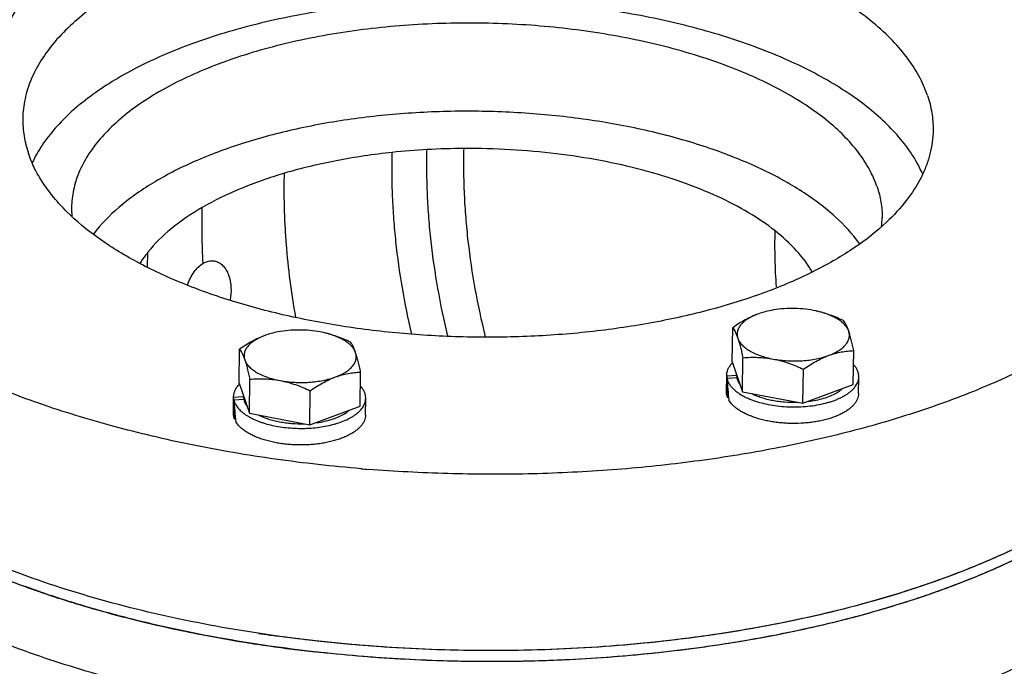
# Model space of a CAD drawing. Header units: inches. Extents: x 0 to 34, y 0 to 22.
# Tile 122 of 175: x 22.829 to 24.062, y 17.554 to 18.364. Entities that reach past the tile are written whole.
import ezdxf

# ---------------------------------------------------------------- set-up
doc = ezdxf.new("R2010")
doc.units = ezdxf.units.IN
doc.header["$LTSCALE"] = 1.87
doc.header["$MEASUREMENT"] = 0
doc.layers.get('0').update_dxf_attribs({"linetype": 'CONTINUOUS'})
doc.layers.add('3_ALL_AXES', color=7, linetype='CONTINUOUS')
doc.layers.add('7_ALL_FEATURES', color=7, linetype='CONTINUOUS')

msp = doc.modelspace()

# ---------------------------------------------------------------- linework, layer by layer
at = {"color": 7, "linetype": 'Continuous'}
msp.add_line((22.988763, 18.05364), (22.988966, 18.072479), dxfattribs=at)
for centre, radius, start, end in [((23.388403, 17.305657), 0.896859, 93.166404, 95.963365), ((23.390013, 17.275296), 0.927281, 90.29611, 93.161992), ((23.252009, 18.803321), 1.222951, 249.134124, 250.646889), ((23.298889, 18.940859), 1.368253, 250.703348, 254.109376), ((23.336138, 19.071675), 1.504269, 254.109074, 256.088168), ((23.369105, 19.208364), 1.644875, 256.118237, 259.037876), ((23.390353, 19.318084), 1.756633, 259.038019, 260.831435), ((23.400522, 19.380949), 1.820315, 260.830743, 261.804301), ((23.408719, 19.439515), 1.879452, 261.811472, 263.595746)]:
    msp.add_arc(centre, radius, start, end, dxfattribs=at)
for points, knots in [([(23.295226, 18.197629), (23.271765, 18.195171), (23.226293, 18.188529), (23.181569, 18.177866), (23.16018, 18.171539)], [0, 0, 0, 0, 0.51397421, 1, 1, 1, 1]), ([(23.319634, 17.969941), (23.3152, 17.989217), (23.307467, 18.027617), (23.300717, 18.075875), (23.297235, 18.114084), (23.295572, 18.14247), (23.295, 18.165938), (23.295019, 18.184329), (23.295158, 18.193285), (23.295226, 18.197654)], [0, 0, 0, 0, 0.25844904, 0.51149847, 0.63625783, 0.75969945, 0.88296438, 0.94291263, 1, 1, 1, 1]), ([(23.364883, 17.967527), (23.360186, 17.987279), (23.351983, 18.026633), (23.344792, 18.076119), (23.341067, 18.11531), (23.339278, 18.144425), (23.338647, 18.168511), (23.338651, 18.187417), (23.338794, 18.196647), (23.338864, 18.201155)], [0, 0, 0, 0, 0.25840968, 0.51131471, 0.6360045, 0.75938805, 0.88251087, 0.94260447, 1, 1, 1, 1]), ([(23.412076, 17.96647), (23.407249, 17.986402), (23.398808, 18.026126), (23.391387, 18.076097), (23.387532, 18.11569), (23.385673, 18.14511), (23.385008, 18.169465), (23.385004, 18.188614), (23.385149, 18.197987), (23.385221, 18.202575)], [0, 0, 0, 0, 0.25820072, 0.51093115, 0.63556322, 0.75893627, 0.88198938, 0.94222762, 1, 1, 1, 1]), ([(23.774985, 18.099404), (23.764482, 18.107708), (23.741058, 18.123461), (23.701784, 18.143722), (23.657294, 18.161495), (23.60832, 18.17643), (23.555671, 18.188177), (23.500299, 18.196634), (23.443179, 18.201678), (23.404598, 18.202684), (23.385221, 18.202575)], [0, 0, 0, 0, 0.0980287, 0.20595276, 0.32304258, 0.44830649, 0.58042844, 0.71764619, 0.85812685, 1, 1, 1, 1]), ([(23.160179, 18.171511), (23.141455, 18.165972), (23.106205, 18.15372), (23.072535, 18.137507), (23.057194, 18.128633)], [0, 0, 0, 0, 0.52421912, 1, 1, 1, 1]), ([(23.174538, 17.990912), (23.171806, 18.006243), (23.167083, 18.036795), (23.163084, 18.075068), (23.161072, 18.105422), (23.160175, 18.127993), (23.159873, 18.150021), (23.160071, 18.16452), (23.160179, 18.171521)], [0, 0, 0, 0, 0.25744335, 0.51085528, 0.63586877, 0.76030246, 0.88424911, 1, 1, 1, 1]), ([(23.057194, 18.128633), (23.043554, 18.120742), (23.01889, 18.104178), (22.99754, 18.083317), (22.988966, 18.072469)], [0, 0, 0, 0, 0.53263304, 1, 1, 1, 1]), ([(23.058405, 18.058745), (23.057716, 18.070681), (23.057066, 18.088503), (23.05694, 18.111807), (23.05711, 18.123153), (23.057194, 18.128629)], [0, 0, 0, 0, 0.51307589, 0.7649855, 1, 1, 1, 1]), ([(23.776745, 18.029036), (23.775867, 18.040667), (23.77498, 18.058158), (23.774709, 18.08163), (23.774889, 18.093437), (23.774985, 18.099404)], [0, 0, 0, 0, 0.49692806, 0.74572504, 1, 1, 1, 1]), ([(23.821519, 18.047944), (23.815991, 18.057409), (23.801855, 18.076082), (23.784606, 18.091798), (23.774985, 18.099404)], [0, 0, 0, 0, 0.4719482, 1, 1, 1, 1]), ([(22.988966, 18.072497), (22.988051, 18.071339), (22.984532, 18.066756), (22.981272, 18.061972), (22.979023, 18.058305)], [0, 0, 0, 0, 0.25549387, 1, 1, 1, 1]), ([(23.058405, 18.058745), (23.061125, 18.060318), (23.065642, 18.061958), (23.071771, 18.061859), (23.07464, 18.061083), (23.075997, 18.060536)], [0, 0, 0, 0, 0.51693214, 0.75936927, 1, 1, 1, 1]), ([(23.075997, 18.060536), (23.077624, 18.059882), (23.080805, 18.058037), (23.084874, 18.054045), (23.088249, 18.048916), (23.091811, 18.040502), (23.093858, 18.028098), (23.093059, 18.017837), (23.09209, 18.012597)], [0, 0, 0, 0, 0.09717358, 0.20085761, 0.31318092, 0.43502325, 0.70480831, 1, 1, 1, 1]), ([(23.03874, 18.031512), (23.039768, 18.034513), (23.042139, 18.040237), (23.047936, 18.050025), (23.053889, 18.056133), (23.058405, 18.058745)], [0, 0, 0, 0, 0.27866268, 0.54163441, 1, 1, 1, 1]), ([(24.130625, 17.71635), (24.110606, 17.704891), (24.068137, 17.683089), (24.024134, 17.664625), (24.00114, 17.655858)], [0, 0, 0, 0, 0.48384274, 1, 1, 1, 1]), ([(24.00114, 17.655858), (23.972957, 17.645113), (23.914109, 17.62537), (23.82185, 17.601418), (23.724149, 17.58256), (23.622268, 17.56904), (23.517517, 17.561031), (23.411245, 17.55864), (23.304827, 17.561899), (23.234151, 17.567854), (23.19908, 17.571792)], [0, 0, 0, 0, 0.11124049, 0.22867444, 0.35130267, 0.47799089, 0.60751052, 0.73857022, 0.86984246, 1, 1, 1, 1]), ([(24.205228, 17.619314), (24.179519, 17.598417), (24.121267, 17.559371), (24.02232, 17.511239), (23.909423, 17.471195), (23.828868, 17.450984), (23.786845, 17.44224)], [0, 0, 0, 0, 0.2169548, 0.45696364, 0.71892169, 1, 1, 1, 1]), ([(23.631821, 17.434578), (23.685293, 17.440493), (23.788522, 17.456446), (23.91275, 17.488205), (24.003995, 17.520188), (24.066042, 17.546437), (24.122676, 17.575238), (24.157689, 17.596715), (24.17409, 17.607874)], [0, 0, 0, 0, 0.28100421, 0.54475239, 0.66840787, 0.78576289, 0.89638637, 1, 1, 1, 1]), ([(23.269129, 17.484707), (23.228283, 17.487774), (23.147881, 17.496336), (23.030565, 17.516657), (22.919705, 17.543974), (22.849103, 17.567285), (22.815405, 17.580139)], [0, 0, 0, 0, 0.26418846, 0.52110179, 0.76737638, 1, 1, 1, 1])]:
    msp.add_open_spline(points, degree=3, knots=knots, dxfattribs=at)
at = {"layer": '3_ALL_AXES', "color": 7, "linetype": 'Continuous'}
for p, q in [((23.826327, 17.998956), (23.822897, 17.999655)), ((23.826413, 17.998939), (23.826308, 17.998962)), ((23.721317, 17.935368), (23.721853, 17.977991)), ((23.20853, 17.972), (23.205101, 17.972699)), ((23.208616, 17.971982), (23.208511, 17.972005)), ((23.10352, 17.908412), (23.104057, 17.951034)), ((23.872926, 17.9067), (23.873462, 17.949322)), ((23.734049, 17.897753), (23.734585, 17.940376)), ((23.721317, 17.935368), (23.734049, 17.897753)), ((23.809854, 17.883419), (23.81039, 17.926041)), ((23.116253, 17.870797), (23.116789, 17.913419)), ((23.255129, 17.879743), (23.255665, 17.922365)), ((23.714072, 17.897767), (23.714319, 17.917409)), ((23.72677, 17.918383), (23.726781, 17.919228)), ((23.879559, 17.895686), (23.87982, 17.916458)), ((23.10352, 17.908412), (23.116253, 17.870797)), ((23.809854, 17.883419), (23.872926, 17.9067)), ((23.096275, 17.87081), (23.096522, 17.890453)), ((23.108973, 17.891426), (23.108984, 17.892271)), ((23.192057, 17.856462), (23.192593, 17.899085)), ((23.261762, 17.868729), (23.262024, 17.889501)), ((23.734049, 17.897753), (23.809854, 17.883419)), ((23.192057, 17.856462), (23.255129, 17.879743)), ((23.116253, 17.870797), (23.192057, 17.856462))]:
    msp.add_line(p, q, dxfattribs=at)
for centre, radius, start, end in [((23.004833, 18.127279), 0.111355, 179.286276, 184.667733), ((23.79756, 18.117314), 0.11148, 353.763839, 359.274533), ((23.802061, 17.887125), 0.114435, 74.029434, 77.756991), ((23.804167, 17.894631), 0.106639, 73.552346, 74.007503), ((23.184264, 17.860165), 0.114438, 74.030802, 77.757068), ((23.186369, 17.867669), 0.106645, 73.553906, 74.008888), ((23.742237, 17.91819), 0.015468, 179.293717, 186.232581), ((23.742441, 17.918211), 0.015673, 186.227953, 187.92499), ((23.742773, 17.918261), 0.016009, 187.937948, 191.668866), ((23.124454, 17.891237), 0.015481, 179.293506, 186.427684), ((23.12485, 17.891281), 0.015881, 186.426896, 191.673627), ((23.823727, 17.945588), 0.056705, 299.357178, 299.913236), ((23.204511, 17.921169), 0.059612, 297.851855, 299.379941), ((23.419396, 19.749212), 1.95476, 265.215993, 265.473184), ((23.401317, 19.398702), 1.824307, 261.373076, 261.822758), ((23.403326, 19.4127), 1.838448, 261.822821, 262.137391)]:
    msp.add_arc(centre, radius, start, end, dxfattribs=at)
for points, knots in [([(23.965869, 18.269056), (23.96302, 18.277474), (23.955479, 18.294357), (23.939686, 18.318341), (23.919276, 18.34151), (23.894448, 18.363686), (23.865414, 18.384705), (23.83242, 18.404401), (23.795742, 18.422616), (23.755691, 18.439196), (23.712608, 18.454003), (23.666859, 18.46691), (23.618836, 18.477805), (23.551695, 18.489634), (23.464995, 18.498732), (23.359844, 18.500607), (23.27266, 18.494614), (23.204793, 18.485209), (23.15603, 18.476044), (23.109391, 18.46479), (23.065273, 18.451542), (23.024055, 18.436415), (22.986085, 18.419536), (22.951687, 18.401047), (22.921149, 18.381098), (22.894728, 18.359847), (22.87265, 18.337455), (22.855115, 18.314085), (22.842309, 18.289901), (22.834405, 18.265116), (22.832485, 18.248243), (22.832381, 18.239944)], [0, 0, 0, 0, 0.02029631, 0.04197994, 0.06535375, 0.09061412, 0.11785552, 0.14709291, 0.17827565, 0.21130062, 0.2460224, 0.28226123, 0.31980963, 0.35843789, 0.43791415, 0.51860992, 0.59835084, 0.63720624, 0.67504073, 0.71162, 0.74673063, 0.78018555, 0.81183022, 0.84155034, 0.86928137, 0.89502075, 0.91884265, 0.940915, 0.96151616, 0.98104335, 1, 1, 1, 1]), ([(23.959939, 18.170293), (23.956599, 18.177949), (23.948402, 18.193226), (23.932498, 18.214904), (23.912778, 18.235866), (23.889392, 18.255974), (23.862507, 18.2751), (23.832314, 18.293115), (23.799027, 18.309895), (23.762881, 18.325324), (23.724134, 18.339292), (23.668457, 18.356107), (23.594264, 18.372645), (23.501187, 18.385112), (23.405261, 18.390154), (23.309222, 18.387626), (23.215808, 18.377601), (23.141155, 18.363013), (23.085001, 18.347663), (23.045852, 18.334716), (23.009259, 18.32024), (22.975483, 18.304338), (22.944763, 18.287122), (22.917317, 18.268708), (22.893339, 18.249221), (22.873, 18.228784), (22.856456, 18.207534), (22.847803, 18.192478), (22.844236, 18.184912)], [0, 0, 0, 0, 0.02014831, 0.04163715, 0.06468413, 0.08942356, 0.11591896, 0.144177, 0.17415615, 0.20577591, 0.23892392, 0.27346129, 0.34602354, 0.42200529, 0.4997459, 0.57749809, 0.65351398, 0.72613119, 0.76070292, 0.79388938, 0.82555082, 0.85557414, 0.88387811, 0.91042006, 0.93520484, 0.95829512, 0.97982271, 1, 1, 1, 1]), ([(23.902756, 18.15459), (23.900219, 18.162086), (23.893505, 18.177119), (23.879443, 18.198474), (23.86127, 18.219104), (23.839163, 18.23885), (23.81331, 18.257565), (23.783931, 18.275103), (23.751273, 18.291322), (23.715611, 18.306086), (23.677249, 18.31927), (23.636514, 18.330762), (23.593754, 18.340463), (23.53397, 18.350995), (23.456773, 18.359096), (23.363138, 18.360766), (23.2708, 18.354415), (23.196387, 18.342445), (23.140137, 18.328874), (23.100854, 18.317077), (23.064152, 18.303608), (23.030344, 18.288578), (22.999716, 18.272115), (22.972524, 18.254352), (22.948999, 18.23543), (22.929341, 18.215492), (22.913728, 18.194682), (22.902326, 18.173149), (22.895288, 18.15108), (22.893579, 18.136057), (22.893486, 18.128666)], [0, 0, 0, 0, 0.02029652, 0.04198106, 0.06535527, 0.09061623, 0.11785839, 0.14709651, 0.17827995, 0.21130567, 0.24602834, 0.28226815, 0.31981743, 0.35844656, 0.43792477, 0.5186224, 0.5983652, 0.67503437, 0.71161448, 0.74672594, 0.78018149, 0.81182668, 0.84154735, 0.86927901, 0.89501888, 0.91884114, 0.94091383, 0.96151543, 0.98104298, 1, 1, 1, 1]), ([(23.965869, 18.269056), (23.968257, 18.262002), (23.971888, 18.247652), (23.973007, 18.232883), (23.972916, 18.225605)], [0, 0, 0, 0, 0.50570915, 1, 1, 1, 1]), ([(23.880921, 18.083082), (23.871991, 18.095524), (23.855669, 18.113097), (23.830387, 18.133902), (23.808242, 18.149283), (23.783677, 18.163834), (23.747008, 18.182464), (23.695951, 18.20292), (23.629136, 18.222436), (23.556919, 18.237019), (23.481, 18.24632), (23.403165, 18.250119), (23.325253, 18.248322), (23.249103, 18.240975), (23.176513, 18.228253), (23.119371, 18.213158), (23.076935, 18.198497), (23.047622, 18.186592), (23.020405, 18.173644), (22.995446, 18.159731), (22.972883, 18.144924), (22.947035, 18.124777), (22.930232, 18.107629), (22.920961, 18.095421)], [0, 0, 0, 0, 0.04410961, 0.06841597, 0.09427121, 0.12167503, 0.15059218, 0.21266872, 0.27975975, 0.35082508, 0.42463895, 0.49985828, 0.57508301, 0.64891278, 0.72000394, 0.78712971, 0.81888076, 0.84927001, 0.87820985, 0.90563701, 0.93151629, 0.95584587, 1, 1, 1, 1]), ([(22.832381, 18.239944), (22.832289, 18.232665), (22.833409, 18.217896), (22.83704, 18.203546), (22.839428, 18.196492)], [0, 0, 0, 0, 0.49429085, 1, 1, 1, 1]), ([(24.340074, 18.220978), (24.339976, 18.213153), (24.338871, 18.19742), (24.334514, 18.173982), (24.327468, 18.150726), (24.314303, 18.119519), (24.290764, 18.081122), (24.252934, 18.037877), (24.205522, 17.996999), (24.149076, 17.958889), (24.084218, 17.923923), (24.011661, 17.892472), (23.932212, 17.86488), (23.846761, 17.841455), (23.756269, 17.822463), (23.661761, 17.808119), (23.564308, 17.798588), (23.465015, 17.793979), (23.365016, 17.794345), (23.298335, 17.79792), (23.265116, 17.80055)], [0, 0, 0, 0, 0.01880926, 0.03780954, 0.05718326, 0.07709882, 0.11908697, 0.164755, 0.21467885, 0.26912985, 0.32813469, 0.3915286, 0.45899745, 0.53011016, 0.60434402, 0.68110528, 0.75974672, 0.83958333, 0.91990692, 1, 1, 1, 1]), ([(23.972916, 18.225605), (23.972853, 18.220594), (23.972116, 18.210515), (23.969187, 18.19551), (23.964449, 18.180632), (23.955579, 18.160663), (23.93972, 18.136159), (23.923567, 18.118723), (23.914571, 18.110243)], [0, 0, 0, 0, 0.11322823, 0.2277278, 0.34471224, 0.46528611, 0.72063538, 1, 1, 1, 1]), ([(22.887598, 18.123364), (22.881931, 18.128994), (22.871396, 18.140427), (22.857814, 18.158602), (22.847015, 18.177189), (22.841604, 18.190062), (22.839428, 18.196492)], [0, 0, 0, 0, 0.27138881, 0.52725127, 0.76936872, 1, 1, 1, 1]), ([(23.902756, 18.15459), (23.904882, 18.14831), (23.908115, 18.135533), (23.909112, 18.122383), (23.909031, 18.115902)], [0, 0, 0, 0, 0.50569892, 1, 1, 1, 1]), ([(23.914571, 18.110243), (23.902144, 18.098529), (23.881246, 18.08222), (23.850617, 18.063013), (23.815385, 18.043933), (23.766214, 18.022651), (23.701536, 18.001735), (23.631082, 17.985269), (23.556209, 17.973572), (23.47836, 17.966874), (23.399043, 17.965306), (23.319795, 17.9689), (23.242153, 17.977584), (23.167622, 17.99119), (23.097636, 18.00945), (23.033545, 18.032011), (22.984962, 18.054542), (22.950256, 18.074517), (22.920156, 18.094498), (22.899704, 18.111337), (22.887598, 18.123364)], [0, 0, 0, 0, 0.04689554, 0.07239608, 0.09924992, 0.15684659, 0.2192293, 0.28568279, 0.35532364, 0.42715071, 0.5000876, 0.5730211, 0.64483809, 0.71446249, 0.78089378, 0.84324949, 0.90081544, 0.92765288, 0.95313695, 1, 1, 1, 1]), ([(23.25637, 17.801262), (23.220386, 17.804274), (23.149448, 17.812191), (23.045583, 17.82992), (22.946607, 17.85315), (22.853873, 17.881565), (22.768638, 17.914775), (22.692042, 17.95234), (22.625123, 17.993757), (22.585747, 18.025033), (22.568179, 18.041253)], [0, 0, 0, 0, 0.14630871, 0.28902211, 0.42667986, 0.55795019, 0.68167787, 0.79694076, 0.90312103, 1, 1, 1, 1]), ([(23.769906, 17.999672), (23.767028, 17.99912), (23.761478, 17.99785), (23.756046, 17.996137), (23.753459, 17.995182)], [0, 0, 0, 0, 0.51523744, 1, 1, 1, 1]), ([(23.822897, 17.999655), (23.818573, 18.000473), (23.809727, 18.001685), (23.796314, 18.00229), (23.782953, 18.001698), (23.774176, 18.00049), (23.769906, 17.999672)], [0, 0, 0, 0, 0.24782193, 0.50198317, 0.75515314, 1, 1, 1, 1]), ([(23.86073, 17.986937), (23.855174, 17.989515), (23.846715, 17.993063), (23.835148, 17.996818), (23.829299, 17.998309), (23.826368, 17.998949)], [0, 0, 0, 0, 0.50385646, 0.75315767, 1, 1, 1, 1]), ([(23.753459, 17.995182), (23.750749, 17.994182), (23.745332, 17.991913), (23.73739, 17.98785), (23.729535, 17.983179), (23.724407, 17.979765), (23.721853, 17.977991)], [0, 0, 0, 0, 0.24029802, 0.48777352, 0.74141862, 1, 1, 1, 1]), ([(23.753459, 17.995182), (23.751168, 17.994336), (23.746841, 17.992526), (23.740941, 17.989307), (23.73599, 17.985738), (23.73207, 17.981873), (23.72967, 17.978359), (23.728394, 17.975484), (23.727757, 17.973345), (23.727422, 17.971185), (23.727394, 17.969016), (23.727671, 17.966849), (23.728053, 17.965433), (23.728289, 17.964734)], [0, 0, 0, 0, 0.16771288, 0.32145824, 0.46053576, 0.58539117, 0.69766996, 0.7501476, 0.80085497, 0.85046547, 0.89971307, 0.9493294, 1, 1, 1, 1]), ([(23.867166, 17.973681), (23.866755, 17.974892), (23.865622, 17.977326), (23.863184, 17.980739), (23.859989, 17.984004), (23.856079, 17.987086), (23.851498, 17.989958), (23.846297, 17.992587), (23.840536, 17.994945), (23.83647, 17.996284), (23.834361, 17.996906)], [0, 0, 0, 0, 0.09233698, 0.19230913, 0.30153689, 0.42098652, 0.5509548, 0.69123284, 0.84120103, 1, 1, 1, 1]), ([(23.867166, 17.973681), (23.866666, 17.975157), (23.865678, 17.977866), (23.863691, 17.982377), (23.861978, 17.985313), (23.86073, 17.986937)], [0, 0, 0, 0, 0.31614533, 0.58442762, 1, 1, 1, 1]), ([(23.205101, 17.972699), (23.200777, 17.973516), (23.19193, 17.974729), (23.178517, 17.975333), (23.165157, 17.974742), (23.15638, 17.973533), (23.15211, 17.972715)], [0, 0, 0, 0, 0.2478218, 0.50198301, 0.75515302, 1, 1, 1, 1]), ([(23.721853, 17.977991), (23.723102, 17.976367), (23.724814, 17.973431), (23.726802, 17.96892), (23.72779, 17.966211), (23.728289, 17.964734)], [0, 0, 0, 0, 0.41557248, 0.68385473, 1, 1, 1, 1]), ([(23.135662, 17.968225), (23.132952, 17.967225), (23.127536, 17.964956), (23.119593, 17.960894), (23.111738, 17.956223), (23.10661, 17.952808), (23.104057, 17.951034)], [0, 0, 0, 0, 0.24029814, 0.48777381, 0.74141885, 1, 1, 1, 1]), ([(23.135662, 17.968225), (23.133371, 17.96738), (23.129044, 17.96557), (23.123144, 17.96235), (23.118193, 17.958781), (23.114273, 17.954916), (23.111873, 17.951402), (23.110597, 17.948527), (23.10996, 17.946388), (23.109625, 17.944228), (23.109597, 17.942059), (23.109875, 17.939892), (23.110256, 17.938477), (23.110492, 17.937778)], [0, 0, 0, 0, 0.16771287, 0.32145823, 0.46053576, 0.58539117, 0.69766997, 0.7501476, 0.80085498, 0.85046548, 0.89971308, 0.94932941, 1, 1, 1, 1]), ([(23.15211, 17.972715), (23.149231, 17.972163), (23.143681, 17.970894), (23.138249, 17.96918), (23.135662, 17.968225)], [0, 0, 0, 0, 0.51523753, 1, 1, 1, 1]), ([(23.242933, 17.95998), (23.240146, 17.961273), (23.23454, 17.963748), (23.225997, 17.967055), (23.217351, 17.969861), (23.211502, 17.971353), (23.208571, 17.971992)], [0, 0, 0, 0, 0.25269094, 0.5039238, 0.75319118, 1, 1, 1, 1]), ([(23.249369, 17.946724), (23.248959, 17.947935), (23.247825, 17.950369), (23.245387, 17.953783), (23.242192, 17.957048), (23.238282, 17.96013), (23.2337, 17.963002), (23.228499, 17.965631), (23.222737, 17.967989), (23.218671, 17.969328), (23.216561, 17.969951)], [0, 0, 0, 0, 0.09233567, 0.19230694, 0.30153427, 0.42098394, 0.55095264, 0.69123135, 0.84120033, 1, 1, 1, 1]), ([(23.728289, 17.964734), (23.728789, 17.963257), (23.730262, 17.960284), (23.733533, 17.956202), (23.737879, 17.952367), (23.743224, 17.948829), (23.749482, 17.945641), (23.756552, 17.94285), (23.764317, 17.940505), (23.769753, 17.93929), (23.772557, 17.93876)], [0, 0, 0, 0, 0.08771382, 0.18457981, 0.29254916, 0.41246237, 0.54420015, 0.68694688, 0.83947249, 1, 1, 1, 1]), ([(23.728289, 17.964734), (23.728866, 17.96303), (23.729994, 17.959379), (23.731562, 17.953556), (23.733106, 17.947148), (23.734092, 17.942684), (23.734585, 17.940376)], [0, 0, 0, 0, 0.21439447, 0.45526648, 0.7186373, 1, 1, 1, 1]), ([(23.841996, 17.943233), (23.844287, 17.944079), (23.848614, 17.945889), (23.854514, 17.949108), (23.859465, 17.952677), (23.863385, 17.956542), (23.865784, 17.960056), (23.867061, 17.962931), (23.867698, 17.96507), (23.868033, 17.96723), (23.868061, 17.969399), (23.867783, 17.971566), (23.867402, 17.972982), (23.867166, 17.973681)], [0, 0, 0, 0, 0.16771288, 0.32145824, 0.46053576, 0.58539117, 0.69766996, 0.7501476, 0.80085497, 0.85046547, 0.89971307, 0.9493294, 1, 1, 1, 1]), ([(23.873462, 17.949322), (23.872968, 17.951631), (23.871982, 17.956094), (23.870438, 17.962503), (23.86887, 17.968326), (23.867742, 17.971977), (23.867166, 17.973681)], [0, 0, 0, 0, 0.28136274, 0.54473362, 0.78560558, 1, 1, 1, 1]), ([(23.141661, 17.579132), (23.098722, 17.585303), (23.035314, 17.596704), (22.952951, 17.61659), (22.894236, 17.633347), (22.838193, 17.652029), (22.785108, 17.672534), (22.735266, 17.694759), (22.688925, 17.718584), (22.646329, 17.74389), (22.607697, 17.770543), (22.573234, 17.798415), (22.543116, 17.827363), (22.517509, 17.857252), (22.496552, 17.887937), (22.480382, 17.919265), (22.472722, 17.940877), (22.469792, 17.951648)], [0, 0, 0, 0, 0.16187383, 0.24010061, 0.31610731, 0.38964214, 0.46046667, 0.52836933, 0.59318566, 0.65479256, 0.71312347, 0.76817106, 0.8200073, 0.86878897, 0.91477838, 0.95834975, 1, 1, 1, 1]), ([(24.12379, 17.726197), (24.109184, 17.71804), (24.078709, 17.702292), (24.030646, 17.680838), (23.979353, 17.661079), (23.905775, 17.636724), (23.807455, 17.611416), (23.683133, 17.589618), (23.553052, 17.576351), (23.419858, 17.571888), (23.286258, 17.576322), (23.154964, 17.589561), (23.028652, 17.611334), (22.928185, 17.636585), (22.852506, 17.660871), (22.799405, 17.68061), (22.74938, 17.702046), (22.702683, 17.72507), (22.659552, 17.749566), (22.620205, 17.775412), (22.584841, 17.802482), (22.55364, 17.830645), (22.526762, 17.859766), (22.50435, 17.889714), (22.486535, 17.920339), (22.477614, 17.941556), (22.474027, 17.952153)], [0, 0, 0, 0, 0.02794026, 0.05724883, 0.08786291, 0.11970208, 0.18664735, 0.25719956, 0.33031184, 0.40484351, 0.47960425, 0.55339586, 0.62505372, 0.6934897, 0.72619974, 0.75775609, 0.78806679, 0.81705539, 0.84466368, 0.87085486, 0.89561741, 0.91896976, 0.9409658, 0.96169981, 0.98131477, 1, 1, 1, 1]), ([(23.104057, 17.951034), (23.104629, 17.95029), (23.105783, 17.948588), (23.107394, 17.94562), (23.109006, 17.941962), (23.109993, 17.939254), (23.110492, 17.937778)], [0, 0, 0, 0, 0.19038629, 0.41586218, 0.68401146, 1, 1, 1, 1]), ([(23.249369, 17.946724), (23.248869, 17.9482), (23.247882, 17.950909), (23.246271, 17.954566), (23.244659, 17.957535), (23.243505, 17.959236), (23.242933, 17.95998)], [0, 0, 0, 0, 0.31598858, 0.58413787, 0.80961372, 1, 1, 1, 1]), ([(23.841996, 17.943233), (23.84462, 17.944202), (23.849872, 17.945895), (23.857823, 17.947714), (23.865678, 17.948845), (23.870885, 17.949217), (23.873462, 17.949322)], [0, 0, 0, 0, 0.26086106, 0.51366286, 0.75956693, 1, 1, 1, 1]), ([(23.110492, 17.937778), (23.110992, 17.936301), (23.112465, 17.933327), (23.115736, 17.929246), (23.120082, 17.92541), (23.125427, 17.921873), (23.131685, 17.918684), (23.138756, 17.915894), (23.14652, 17.913549), (23.151957, 17.912333), (23.154761, 17.911803)], [0, 0, 0, 0, 0.08771385, 0.18457989, 0.29254928, 0.41246251, 0.5442003, 0.68694704, 0.83947256, 1, 1, 1, 1]), ([(23.110492, 17.937778), (23.111069, 17.936074), (23.112197, 17.932423), (23.113765, 17.9266), (23.115309, 17.920191), (23.116295, 17.915728), (23.116789, 17.913419)], [0, 0, 0, 0, 0.21439458, 0.45526676, 0.71863755, 1, 1, 1, 1]), ([(23.224199, 17.916276), (23.22649, 17.917122), (23.230817, 17.918932), (23.236717, 17.922152), (23.241668, 17.925721), (23.245588, 17.929585), (23.247988, 17.933099), (23.249264, 17.935974), (23.249901, 17.938113), (23.250236, 17.940273), (23.250264, 17.942443), (23.249986, 17.94461), (23.249605, 17.946025), (23.249369, 17.946724)], [0, 0, 0, 0, 0.16771287, 0.32145823, 0.46053576, 0.58539117, 0.69766997, 0.7501476, 0.80085498, 0.85046548, 0.89971308, 0.94932941, 1, 1, 1, 1]), ([(23.255665, 17.922365), (23.255171, 17.924674), (23.254186, 17.929137), (23.252641, 17.935546), (23.251074, 17.941369), (23.249945, 17.94502), (23.249369, 17.946724)], [0, 0, 0, 0, 0.28136248, 0.54473329, 0.78560545, 1, 1, 1, 1]), ([(23.734585, 17.940376), (23.740831, 17.9409), (23.75032, 17.941218), (23.763, 17.940313), (23.769373, 17.939362), (23.772557, 17.93876)], [0, 0, 0, 0, 0.49340144, 0.74491536, 1, 1, 1, 1]), ([(23.772557, 17.93876), (23.775468, 17.938209), (23.781401, 17.937297), (23.790431, 17.936489), (23.799586, 17.936234), (23.808709, 17.936535), (23.817646, 17.937388), (23.826245, 17.938777), (23.834361, 17.94068), (23.83953, 17.942323), (23.841996, 17.943233)], [0, 0, 0, 0, 0.12634359, 0.25574971, 0.38642892, 0.5166892, 0.64478284, 0.76902797, 0.8879175, 1, 1, 1, 1]), ([(23.772557, 17.93876), (23.775785, 17.938149), (23.782232, 17.936666), (23.791758, 17.93373), (23.801164, 17.930169), (23.807328, 17.927462), (23.81039, 17.926041)], [0, 0, 0, 0, 0.24628474, 0.49545277, 0.7468946, 1, 1, 1, 1]), ([(23.81039, 17.926041), (23.812943, 17.927815), (23.818071, 17.93123), (23.825926, 17.935901), (23.833869, 17.939964), (23.839285, 17.942232), (23.841996, 17.943233)], [0, 0, 0, 0, 0.25858141, 0.51222658, 0.75970203, 1, 1, 1, 1]), ([(23.116789, 17.913419), (23.123035, 17.913943), (23.132523, 17.914261), (23.145204, 17.913356), (23.151577, 17.912405), (23.154761, 17.911803)], [0, 0, 0, 0, 0.49340146, 0.74491537, 1, 1, 1, 1]), ([(23.154761, 17.911803), (23.157672, 17.911253), (23.163604, 17.91034), (23.172634, 17.909532), (23.181789, 17.909277), (23.190912, 17.909578), (23.199849, 17.910431), (23.208449, 17.91182), (23.216565, 17.913723), (23.221733, 17.915366), (23.224199, 17.916276)], [0, 0, 0, 0, 0.12634353, 0.25574957, 0.38642878, 0.51668906, 0.64478271, 0.76902786, 0.88791746, 1, 1, 1, 1]), ([(23.192593, 17.899085), (23.195146, 17.900859), (23.200274, 17.904273), (23.208129, 17.908944), (23.216072, 17.913007), (23.221488, 17.915276), (23.224199, 17.916276)], [0, 0, 0, 0, 0.25858118, 0.51222625, 0.7597019, 1, 1, 1, 1]), ([(23.224199, 17.916276), (23.226824, 17.917245), (23.232075, 17.918938), (23.240026, 17.920757), (23.247881, 17.921889), (23.253088, 17.92226), (23.255665, 17.922365)], [0, 0, 0, 0, 0.26086118, 0.51366314, 0.75956714, 1, 1, 1, 1]), ([(23.727095, 17.915023), (23.727356, 17.913761), (23.728213, 17.911201), (23.72958, 17.908883), (23.730381, 17.907753)], [0, 0, 0, 0, 0.4821032, 1, 1, 1, 1]), ([(23.154761, 17.911803), (23.157988, 17.911193), (23.164435, 17.909709), (23.173961, 17.906774), (23.183367, 17.903212), (23.189531, 17.900506), (23.192593, 17.899085)], [0, 0, 0, 0, 0.24628472, 0.49545273, 0.74689457, 1, 1, 1, 1]), ([(23.852005, 17.896438), (23.853369, 17.897222), (23.855934, 17.898845), (23.858326, 17.900717), (23.859416, 17.901684)], [0, 0, 0, 0, 0.51917032, 1, 1, 1, 1]), ([(23.109298, 17.888068), (23.109581, 17.886696), (23.110548, 17.883908), (23.112105, 17.881415), (23.113017, 17.880203)], [0, 0, 0, 0, 0.48007513, 1, 1, 1, 1]), ([(23.746053, 17.895383), (23.74791, 17.894449), (23.751833, 17.892693), (23.758071, 17.89045), (23.764788, 17.888538), (23.7719, 17.88698), (23.779321, 17.885795), (23.789549, 17.884728), (23.797334, 17.884532), (23.802534, 17.88467)], [0, 0, 0, 0, 0.10748513, 0.22194604, 0.342568, 0.4683689, 0.59824395, 0.73097748, 1, 1, 1, 1]), ([(23.816458, 17.885708), (23.819807, 17.886124), (23.826303, 17.887175), (23.835585, 17.889467), (23.843999, 17.892388), (23.849159, 17.894834), (23.851526, 17.896166)], [0, 0, 0, 0, 0.27504694, 0.53583991, 0.77853228, 1, 1, 1, 1]), ([(23.128317, 17.868395), (23.130176, 17.867463), (23.134101, 17.86571), (23.140342, 17.863472), (23.147061, 17.861564), (23.154173, 17.86001), (23.161594, 17.858829), (23.171819, 17.857767), (23.179601, 17.857575), (23.184799, 17.857715)], [0, 0, 0, 0, 0.10753183, 0.2220305, 0.34267278, 0.46847986, 0.59834918, 0.73106619, 1, 1, 1, 1]), ([(23.19857, 17.85874), (23.201763, 17.859134), (23.207972, 17.860124), (23.216875, 17.862259), (23.225006, 17.864972), (23.230033, 17.867232), (23.232361, 17.868463)], [0, 0, 0, 0, 0.2732134, 0.53320296, 0.77644292, 1, 1, 1, 1]), ([(23.233756, 17.869224), (23.235168, 17.870019), (23.237823, 17.871665), (23.2403, 17.873573), (23.241429, 17.874559)], [0, 0, 0, 0, 0.51951188, 1, 1, 1, 1]), ([(24.123375, 17.725966), (24.108736, 17.717802), (24.078193, 17.702044), (24.030024, 17.680578), (23.978619, 17.660817), (23.924243, 17.642856), (23.867172, 17.626791), (23.786884, 17.607773), (23.681798, 17.589432), (23.551496, 17.576243), (23.418095, 17.571885), (23.284328, 17.576447), (23.195648, 17.585484), (23.15183, 17.591535)], [0, 0, 0, 0, 0.05050161, 0.10347686, 0.15881271, 0.21636201, 0.27595296, 0.33738884, 0.46489813, 0.59701769, 0.73168096, 0.86672653, 1, 1, 1, 1]), ([(24.12993, 17.715952), (24.109942, 17.704538), (24.067551, 17.682825), (24.023641, 17.664425), (24.0007, 17.65569)], [0, 0, 0, 0, 0.48391438, 1, 1, 1, 1]), ([(24.0007, 17.65569), (23.97051, 17.644195), (23.907313, 17.623217), (23.808067, 17.598231), (23.702817, 17.579094), (23.593114, 17.566094), (23.480566, 17.559423), (23.366824, 17.559179), (23.253571, 17.565368), (23.178669, 17.573814), (23.141661, 17.579132)], [0, 0, 0, 0, 0.11128987, 0.22911218, 0.35230794, 0.47956356, 0.60946101, 0.74050382, 0.87119578, 1, 1, 1, 1])]:
    msp.add_open_spline(points, degree=3, knots=knots, dxfattribs=at)
at = {"layer": '7_ALL_FEATURES', "color": 7, "linetype": 'Continuous'}
for p, q in [((23.714355, 17.917409), (23.714334, 17.918541)), ((23.726781, 17.918209), (23.714355, 17.917409)), ((23.727263, 17.915029), (23.714794, 17.914226)), ((23.096558, 17.890452), (23.096537, 17.891584)), ((23.108984, 17.891253), (23.096558, 17.890452)), ((23.109517, 17.888076), (23.096997, 17.887269)), ((23.716711, 17.890383), (23.715524, 17.890306)), ((23.098914, 17.863426), (23.097727, 17.863349))]:
    msp.add_line(p, q, dxfattribs=at)
msp.add_arc((23.190409, 17.973184), 0.120414, 285.531243, 286.394101, dxfattribs=at)
for centre, start_param, end_param in [((23.796864, 17.900554), 1.43366853, 1.59803564), ((23.796994, 17.91094), 1.51602764, 1.680248), ((23.179067, 17.873597), 1.43366853, 1.59803564), ((23.179198, 17.883983), 1.51602764, 1.680248)]:
    msp.add_ellipse(centre, major_axis=(-0.011627, 0.165011), ratio=0.49503893, start_param=start_param, end_param=end_param, dxfattribs=at)
for points, knots in [([(22.775466, 20.042213), (22.792393, 20.035755), (22.825542, 20.020289), (22.871849, 19.990027), (22.914497, 19.952985), (22.953201, 19.909549), (22.987764, 19.860112), (23.018054, 19.805057), (23.043976, 19.744757), (23.065448, 19.679583), (23.082406, 19.609921), (23.094799, 19.536171), (23.102583, 19.458758), (23.105742, 19.378131), (23.104269, 19.294762), (23.096064, 19.179254), (23.074155, 19.031342), (23.030805, 18.853343), (22.971141, 18.677012), (22.896618, 18.506627), (22.809024, 18.346304), (22.710455, 18.199921), (22.619609, 18.090697), (22.543209, 18.013673), (22.485588, 17.962393), (22.427044, 17.916987), (22.386727, 17.890235), (22.366503, 17.877993)], [0, 0, 0, 0, 0.02156234, 0.0433579, 0.06563321, 0.08859424, 0.1124242, 0.13727256, 0.16325035, 0.19042924, 0.21884485, 0.24849838, 0.27936177, 0.31137925, 0.3444736, 0.37854695, 0.44914171, 0.52212691, 0.59630397, 0.67040896, 0.74318175, 0.81343539, 0.88013089, 0.91189236, 0.94248373, 0.971865, 1, 1, 1, 1]), ([(22.361004, 17.887238), (22.381372, 17.899021), (22.422078, 17.925048), (22.481267, 17.969785), (22.539726, 18.020892), (22.597059, 18.078023), (22.652888, 18.140798), (22.706838, 18.208797), (22.758549, 18.281566), (22.824595, 18.385162), (22.899146, 18.523291), (22.973915, 18.698054), (23.032765, 18.878602), (23.067558, 19.031264), (23.085944, 19.152249), (23.094812, 19.240597), (23.098823, 19.326758), (23.097946, 19.410159), (23.092191, 19.490238), (23.081589, 19.566462), (23.066208, 19.638322), (23.046147, 19.705341), (23.021521, 19.767071), (22.992484, 19.8231), (22.959205, 19.873045), (22.92188, 19.916549), (22.880745, 19.95329), (22.836066, 19.982969), (22.788183, 20.005335), (22.754517, 20.015206), (22.737439, 20.018866)], [0, 0, 0, 0, 0.02800576, 0.0574262, 0.08822848, 0.12034817, 0.15369541, 0.1881584, 0.22360705, 0.25989578, 0.33433154, 0.41012274, 0.48583707, 0.56004844, 0.59617526, 0.63143233, 0.66567724, 0.69878272, 0.7306413, 0.76116743, 0.79030261, 0.81802051, 0.84433101, 0.86928794, 0.89299357, 0.9156033, 0.93732816, 0.95843009, 0.97921212, 1, 1, 1, 1]), ([(23.714334, 17.918541), (23.714342, 17.919216), (23.714436, 17.920573), (23.714804, 17.922595), (23.715399, 17.924603), (23.716509, 17.927296), (23.718494, 17.930613), (23.720534, 17.933003), (23.721671, 17.934169)], [0, 0, 0, 0, 0.11456904, 0.23024272, 0.34808856, 0.46910061, 0.72374405, 1, 1, 1, 1]), ([(23.87982, 17.916456), (23.879829, 17.917107), (23.879774, 17.918418), (23.879481, 17.920376), (23.878975, 17.922327), (23.878008, 17.924951), (23.876243, 17.928201), (23.874397, 17.930573), (23.873364, 17.931733)], [0, 0, 0, 0, 0.11517128, 0.23137996, 0.34962926, 0.47084764, 0.72517911, 1, 1, 1, 1]), ([(23.714794, 17.914226), (23.715062, 17.913042), (23.715846, 17.910656), (23.717664, 17.907223), (23.720129, 17.903886), (23.723215, 17.900669), (23.726896, 17.897595), (23.731142, 17.894685), (23.73592, 17.891961), (23.739335, 17.890331), (23.741118, 17.889548)], [0, 0, 0, 0, 0.0975727, 0.20070311, 0.31110808, 0.43004586, 0.55825036, 0.6960385, 0.84339014, 1, 1, 1, 1]), ([(23.741118, 17.889548), (23.744169, 17.888209), (23.75064, 17.885772), (23.76092, 17.882906), (23.771942, 17.880745), (23.783479, 17.879334), (23.795296, 17.878703), (23.807149, 17.878864), (23.818795, 17.879815), (23.829994, 17.881534), (23.838901, 17.88361), (23.845606, 17.885644), (23.850305, 17.88731), (23.854728, 17.889133), (23.858854, 17.891102), (23.86266, 17.893208), (23.866128, 17.895441), (23.869239, 17.89779), (23.871978, 17.900242), (23.874331, 17.902787), (23.876284, 17.905412), (23.877826, 17.908106), (23.878947, 17.910854), (23.879638, 17.913642), (23.879809, 17.915524), (23.87982, 17.916456)], [0, 0, 0, 0, 0.06433909, 0.13327789, 0.2058691, 0.28101949, 0.35754146, 0.43419905, 0.50975161, 0.5829972, 0.6528179, 0.68613784, 0.71824742, 0.74905381, 0.77848245, 0.80647664, 0.8330048, 0.85806082, 0.88167294, 0.90390582, 0.9248699, 0.94472423, 0.96368155, 0.98200515, 1, 1, 1, 1]), ([(23.096537, 17.891584), (23.096545, 17.892259), (23.096639, 17.893616), (23.097007, 17.895639), (23.097602, 17.897646), (23.098713, 17.900339), (23.100698, 17.903656), (23.102737, 17.906047), (23.103874, 17.907212)], [0, 0, 0, 0, 0.11456904, 0.23024272, 0.34808856, 0.46910061, 0.72374405, 1, 1, 1, 1]), ([(23.262024, 17.889499), (23.262032, 17.890151), (23.261977, 17.891461), (23.261684, 17.89342), (23.261179, 17.89537), (23.260211, 17.897994), (23.258446, 17.901245), (23.2566, 17.903616), (23.255567, 17.904776)], [0, 0, 0, 0, 0.11517128, 0.23137996, 0.34962926, 0.47084764, 0.72517911, 1, 1, 1, 1]), ([(23.224395, 17.857666), (23.227163, 17.85848), (23.232455, 17.860249), (23.238741, 17.862965), (23.243311, 17.865368), (23.246425, 17.86723), (23.249284, 17.869181), (23.252655, 17.871823), (23.255589, 17.874674), (23.257972, 17.877729), (23.259415, 17.880015), (23.260552, 17.882343), (23.261377, 17.884707), (23.261886, 17.887095), (23.262013, 17.888702), (23.262024, 17.889499)], [0, 0, 0, 0, 0.16525587, 0.31918348, 0.39158643, 0.46082133, 0.52685191, 0.58968859, 0.70601008, 0.75991727, 0.81129823, 0.86051585, 0.90801354, 0.9543145, 1, 1, 1, 1]), ([(23.715524, 17.890306), (23.715278, 17.890913), (23.714847, 17.892136), (23.714383, 17.894007), (23.714114, 17.895886), (23.714064, 17.897142), (23.714072, 17.897767)], [0, 0, 0, 0, 0.25686575, 0.50794243, 0.75499284, 1, 1, 1, 1]), ([(23.879559, 17.895684), (23.879544, 17.894525), (23.879286, 17.892173), (23.878223, 17.888712), (23.876501, 17.885329), (23.874141, 17.88205), (23.871167, 17.878899), (23.867603, 17.875897), (23.863478, 17.873065), (23.858825, 17.870422), (23.853679, 17.867991), (23.848081, 17.865788), (23.842075, 17.863831), (23.835709, 17.862137), (23.829033, 17.860718), (23.822099, 17.859585), (23.814964, 17.858748), (23.805223, 17.858033), (23.795381, 17.857937), (23.785561, 17.858455), (23.778287, 17.859149), (23.771161, 17.860142), (23.76424, 17.861426), (23.757579, 17.862991), (23.75123, 17.864824), (23.745245, 17.866912), (23.73967, 17.869236), (23.734549, 17.87178), (23.729923, 17.874523), (23.725826, 17.877447), (23.721289, 17.881401), (23.718478, 17.884795), (23.717067, 17.887194)], [0, 0, 0, 0, 0.01869913, 0.03791995, 0.05812818, 0.0796967, 0.1028936, 0.12788881, 0.15476612, 0.18353857, 0.21416249, 0.2465467, 0.28056207, 0.3160491, 0.35282223, 0.39067578, 0.4293883, 0.46872559, 0.54828189, 0.58802117, 0.62739768, 0.66616818, 0.70409795, 0.74096436, 0.77655997, 0.81069801, 0.84321647, 0.8739832, 0.90290472, 0.92993216, 0.95507296, 1, 1, 1, 1]), ([(23.096997, 17.887269), (23.097183, 17.886448), (23.097671, 17.884801), (23.098719, 17.882391), (23.100088, 17.880016), (23.101771, 17.877686), (23.103761, 17.87541), (23.106048, 17.873196), (23.108625, 17.871051), (23.111481, 17.868985), (23.114605, 17.867004), (23.119207, 17.864435), (23.1242, 17.862136), (23.129518, 17.860088), (23.135279, 17.858136), (23.142907, 17.856035), (23.152506, 17.85409), (23.162525, 17.852715), (23.172808, 17.851933), (23.183193, 17.851756), (23.193516, 17.852186), (23.203616, 17.853218), (23.213332, 17.854834), (23.219612, 17.856322), (23.222651, 17.857167)], [0, 0, 0, 0, 0.01822728, 0.03710676, 0.05681192, 0.07749145, 0.09926434, 0.1222136, 0.14639216, 0.17182755, 0.19852491, 0.22647077, 0.28595201, 0.31740073, 0.34989532, 0.41768847, 0.48862831, 0.56190236, 0.63663196, 0.71189891, 0.78677076, 0.86032553, 0.93167675, 1, 1, 1, 1]), ([(23.097727, 17.863349), (23.097482, 17.863956), (23.09705, 17.86518), (23.096586, 17.867051), (23.096317, 17.868929), (23.096268, 17.870185), (23.096275, 17.87081)], [0, 0, 0, 0, 0.25686575, 0.50794243, 0.75499284, 1, 1, 1, 1]), ([(23.261762, 17.868727), (23.261748, 17.867569), (23.261489, 17.865216), (23.260427, 17.861755), (23.258705, 17.858372), (23.256345, 17.855094), (23.25337, 17.851943), (23.249806, 17.84894), (23.245681, 17.846108), (23.241028, 17.843466), (23.235882, 17.841034), (23.230284, 17.838831), (23.224278, 17.836875), (23.217912, 17.83518), (23.211236, 17.833761), (23.204303, 17.832628), (23.197168, 17.831791), (23.187426, 17.831077), (23.177584, 17.830981), (23.167764, 17.831499), (23.16049, 17.832192), (23.153365, 17.833185), (23.146444, 17.834469), (23.139782, 17.836034), (23.133434, 17.837868), (23.127448, 17.839955), (23.121873, 17.84228), (23.116752, 17.844824), (23.112127, 17.847567), (23.108029, 17.85049), (23.103492, 17.854444), (23.100681, 17.857838), (23.09927, 17.860237)], [0, 0, 0, 0, 0.01869913, 0.03791995, 0.05812818, 0.0796967, 0.1028936, 0.12788881, 0.15476612, 0.18353857, 0.21416249, 0.2465467, 0.28056207, 0.3160491, 0.35282223, 0.39067578, 0.4293883, 0.46872559, 0.54828189, 0.58802117, 0.62739768, 0.66616818, 0.70409795, 0.74096436, 0.77655997, 0.81069801, 0.84321647, 0.8739832, 0.90290472, 0.92993216, 0.95507296, 1, 1, 1, 1])]:
    msp.add_open_spline(points, degree=3, knots=knots, dxfattribs=at)

doc.saveas('drawing.dxf')
